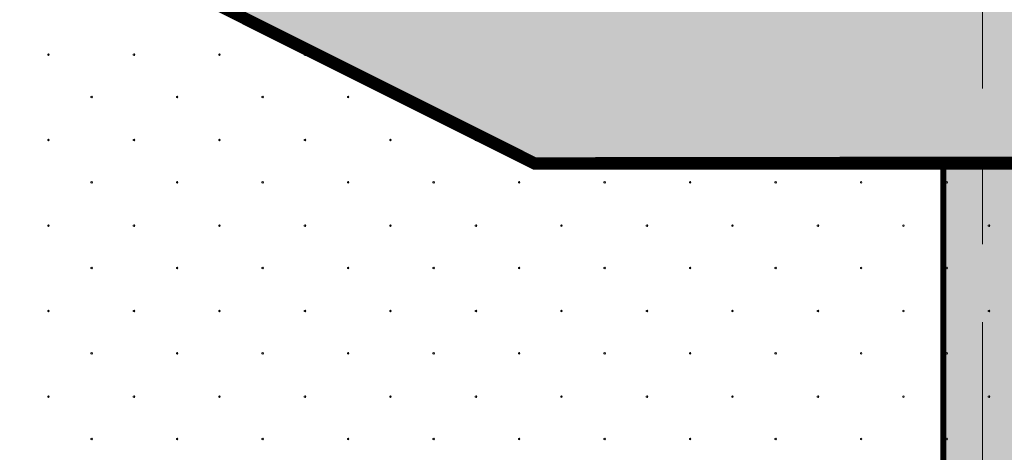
# Model space of a CAD drawing. Header units: millimetres. Extents: x 615418 to 955542, y 450519 to 646666.
# Tile 36 of 84: x 744170 to 752196, y 603502 to 607027. Entities that reach past the tile are written whole.
import ezdxf

# ---------------------------------------------------------------- set-up
doc = ezdxf.new("R2010")
doc.units = ezdxf.units.MM
doc.linetypes.add('CENTER', pattern=[50.8, 31.75, -6.35, 6.35, -6.35])
doc.linetypes.add('осевая', pattern=[50.8, 31.75, -6.35, 6.35, -6.35])
doc.layers.add('Fill', color=7, linetype='Continuous')
doc.layers.add('ИИ_ОФОРМЛЕНИЕ_015', color=7, linetype='Continuous', lineweight=15)
doc.layers.add('Отдел_Оси', color=1, linetype='осевая', lineweight=15)

msp = doc.modelspace()

# ---------------------------------------------------------------- hatches: boundary and pattern name
at = {"layer": 'Fill', "transparency": 33554610}
h = msp.add_hatch(color=10, dxfattribs=at)
h.dxf.hatch_style = 1
h.paths.add_polyline_path([(751699.4, 605831.1), (748349.4, 605831.1), (738449.4, 610781.1), (748564, 610781.1), (749764, 610181.1), (750799.4, 610181.1), (750817, 607755.8), (750717, 607755.8), (750717, 607605.8), (752934.8, 607581.1), (752952.4, 607605.8), (758507, 607626.6), (754973.8, 605864.8), (752299.4, 605831.1), (752317, 585874.2), (751717, 585874.2)])

# ---------------------------------------------------------------- linework, layer by layer
at = {"ltscale": 100, "const_width": 50}
msp.add_lwpolyline([(751698.4, 605855.8), (751698.4, 585875.7), (752298.4, 585875.7), (752298.4, 605855.8)], close=True, dxfattribs=at)
at = {"layer": 'Fill', "linetype": 'Continuous', "lineweight": 13}
for p, q in [((744406.4, 606749), (744398.6, 606746.5)), ((744398.7, 606746.5), (744398.7, 606738.4)), ((744398.7, 606738.4), (744406.5, 606735.9)), ((744411.2, 606742.4), (744406.4, 606749)), ((744406.4, 606735.8), (744411.2, 606742.4)), ((745103.3, 606749), (745095.6, 606746.5)), ((745095.6, 606746.5), (745095.6, 606738.4)), ((745095.7, 606738.4), (745103.4, 606735.9)), ((745108.1, 606742.4), (745103.3, 606749)), ((745103.3, 606735.8), (745108.1, 606742.4)), ((745800.2, 606749), (745792.5, 606746.5)), ((745792.5, 606746.5), (745792.5, 606738.4)), ((745792.6, 606738.4), (745800.3, 606735.9)), ((745800.2, 606735.8), (745805, 606742.4)), ((745805.1, 606742.4), (745800.3, 606749)), ((746497.2, 606749), (746489.4, 606746.5)), ((746489.5, 606746.5), (746489.5, 606738.4)), ((746489.5, 606738.4), (746497.3, 606735.9)), ((746502, 606742.4), (746497.2, 606749)), ((746497.2, 606735.8), (746502, 606742.4)), ((744758.3, 606404), (744750.6, 606401.5)), ((744750.6, 606401.5), (744750.6, 606393.4)), ((744750.7, 606393.4), (744758.4, 606390.9)), ((744763.1, 606397.4), (744758.3, 606404)), ((744758.3, 606390.8), (744763.1, 606397.4)), ((745455.2, 606404), (745447.5, 606401.5)), ((745447.5, 606401.5), (745447.5, 606393.4)), ((745447.6, 606393.4), (745455.3, 606390.9)), ((745455.2, 606390.8), (745460, 606397.4)), ((745460.1, 606397.4), (745455.3, 606404)), ((746152.2, 606404), (746144.4, 606401.5)), ((746144.5, 606401.5), (746144.5, 606393.4)), ((746144.5, 606393.4), (746152.3, 606390.9)), ((746157, 606397.4), (746152.2, 606404)), ((746152.2, 606390.8), (746157, 606397.4)), ((746849.1, 606404), (746841.3, 606401.5)), ((746841.4, 606401.5), (746841.4, 606393.4)), ((746841.4, 606393.4), (746849.2, 606390.9)), ((746853.9, 606397.4), (746849.1, 606404)), ((746849.1, 606390.8), (746853.9, 606397.4)), ((744406.4, 606052.4), (744398.6, 606049.9)), ((744398.7, 606049.9), (744398.7, 606041.8)), ((744398.7, 606041.8), (744406.5, 606039.3)), ((744411.2, 606045.8), (744406.4, 606052.4)), ((744406.4, 606039.2), (744411.2, 606045.8)), ((745103.3, 606052.4), (745095.6, 606049.9)), ((745095.6, 606049.9), (745095.6, 606041.8)), ((745095.7, 606041.8), (745103.4, 606039.3)), ((745108.1, 606045.8), (745103.3, 606052.4)), ((745103.3, 606039.2), (745108.1, 606045.8)), ((745800.2, 606052.4), (745792.5, 606049.9)), ((745792.5, 606049.9), (745792.5, 606041.8)), ((745792.6, 606041.8), (745800.3, 606039.3)), ((745800.2, 606039.2), (745805, 606045.8)), ((745805.1, 606045.8), (745800.3, 606052.4)), ((746497.2, 606052.4), (746489.4, 606049.9)), ((746489.5, 606049.9), (746489.5, 606041.8)), ((746489.5, 606041.8), (746497.3, 606039.3)), ((746502, 606045.8), (746497.2, 606052.4)), ((746497.2, 606039.2), (746502, 606045.8)), ((747194.1, 606052.4), (747186.3, 606049.9)), ((747186.4, 606049.9), (747186.4, 606041.8)), ((747186.4, 606041.8), (747194.2, 606039.3)), ((747198.9, 606045.8), (747194.1, 606052.4)), ((747194.1, 606039.2), (747198.9, 606045.8)), ((747891, 606052.4), (747883.3, 606049.9)), ((747883.3, 606049.9), (747883.3, 606041.8)), ((747883.4, 606041.8), (747891.1, 606039.3)), ((747891, 606039.2), (747895.8, 606045.8)), ((747895.9, 606045.8), (747891.1, 606052.4)), ((744758.3, 605707.4), (744750.6, 605704.9)), ((744750.6, 605704.9), (744750.6, 605696.8)), ((744750.7, 605696.8), (744758.4, 605694.3)), ((744763.1, 605700.8), (744758.3, 605707.4)), ((744758.3, 605694.2), (744763.1, 605700.8)), ((745455.2, 605707.4), (745447.5, 605704.9)), ((745447.5, 605704.9), (745447.5, 605696.8)), ((745447.6, 605696.8), (745455.3, 605694.3)), ((745455.2, 605694.2), (745460, 605700.8)), ((745460.1, 605700.8), (745455.3, 605707.4)), ((746152.2, 605707.4), (746144.4, 605704.9)), ((746144.5, 605704.9), (746144.5, 605696.8)), ((746144.5, 605696.8), (746152.3, 605694.3)), ((746157, 605700.8), (746152.2, 605707.4)), ((746152.2, 605694.2), (746157, 605700.8)), ((746849.1, 605707.4), (746841.3, 605704.9)), ((746841.4, 605704.9), (746841.4, 605696.8)), ((746841.4, 605696.8), (746849.2, 605694.3)), ((746853.9, 605700.8), (746849.1, 605707.4)), ((746849.1, 605694.2), (746853.9, 605700.8)), ((747546, 605707.4), (747538.3, 605704.9)), ((747538.3, 605704.9), (747538.3, 605696.8)), ((747538.4, 605696.8), (747546.1, 605694.3)), ((747546, 605694.2), (747550.8, 605700.8)), ((747550.9, 605700.8), (747546.1, 605707.4)), ((748243, 605707.4), (748235.2, 605704.9)), ((748235.2, 605704.9), (748235.2, 605696.8)), ((748235.3, 605696.8), (748243.1, 605694.3)), ((748247.8, 605700.8), (748243, 605707.4)), ((748243, 605694.2), (748247.7, 605700.8)), ((748939.9, 605707.4), (748932.1, 605704.9)), ((748932.2, 605704.9), (748932.2, 605696.8)), ((748932.2, 605696.8), (748940, 605694.3)), ((748944.7, 605700.8), (748939.9, 605707.4)), ((748939.9, 605694.2), (748944.7, 605700.8)), ((749636.8, 605707.4), (749629.1, 605704.9)), ((749629.1, 605704.9), (749629.1, 605696.8)), ((749629.2, 605696.8), (749636.9, 605694.3)), ((749641.6, 605700.8), (749636.8, 605707.4)), ((749636.8, 605694.2), (749641.6, 605700.8)), ((750333.7, 605707.4), (750326, 605704.9)), ((750326, 605704.9), (750326, 605696.8)), ((750326.1, 605696.8), (750333.8, 605694.3)), ((750333.7, 605694.2), (750338.5, 605700.8)), ((750338.6, 605700.8), (750333.8, 605707.4)), ((751030.7, 605707.4), (751022.9, 605704.9)), ((751023, 605704.9), (751023, 605696.8)), ((751023, 605696.8), (751030.8, 605694.3)), ((751035.5, 605700.8), (751030.7, 605707.4)), ((751030.7, 605694.2), (751035.5, 605700.8)), ((751727.6, 605707.4), (751719.8, 605704.9)), ((751719.9, 605704.9), (751719.9, 605696.8)), ((751719.9, 605696.8), (751727.7, 605694.3)), ((751732.4, 605700.8), (751727.6, 605707.4)), ((751727.6, 605694.2), (751732.4, 605700.8)), ((744406.4, 605355.9), (744398.6, 605353.4)), ((744398.7, 605353.3), (744398.7, 605345.2)), ((744398.7, 605345.2), (744406.5, 605342.7)), ((744411.2, 605349.3), (744406.4, 605355.8)), ((744406.4, 605342.7), (744411.2, 605349.2)), ((745103.3, 605355.9), (745095.6, 605353.4)), ((745095.6, 605353.3), (745095.6, 605345.2)), ((745095.7, 605345.2), (745103.4, 605342.7)), ((745108.1, 605349.3), (745103.3, 605355.8)), ((745103.3, 605342.7), (745108.1, 605349.2)), ((745800.2, 605355.9), (745792.5, 605353.4)), ((745792.5, 605353.3), (745792.5, 605345.2)), ((745792.6, 605345.2), (745800.3, 605342.7)), ((745800.2, 605342.7), (745805, 605349.2)), ((745805.1, 605349.3), (745800.3, 605355.8)), ((746497.2, 605355.9), (746489.4, 605353.4)), ((746489.5, 605353.3), (746489.5, 605345.2)), ((746489.5, 605345.2), (746497.3, 605342.7)), ((746502, 605349.3), (746497.2, 605355.8)), ((746497.2, 605342.7), (746502, 605349.2)), ((747194.1, 605355.9), (747186.3, 605353.4)), ((747186.4, 605353.3), (747186.4, 605345.2)), ((747186.4, 605345.2), (747194.2, 605342.7)), ((747198.9, 605349.3), (747194.1, 605355.8)), ((747194.1, 605342.7), (747198.9, 605349.2)), ((747891, 605355.9), (747883.3, 605353.4)), ((747883.3, 605353.3), (747883.3, 605345.2)), ((747883.4, 605345.2), (747891.1, 605342.7)), ((747891, 605342.7), (747895.8, 605349.2)), ((747895.9, 605349.3), (747891.1, 605355.8)), ((748588, 605355.9), (748580.2, 605353.4)), ((748580.2, 605353.3), (748580.2, 605345.2)), ((748580.3, 605345.2), (748588.1, 605342.7)), ((748592.8, 605349.3), (748588, 605355.8)), ((748588, 605342.7), (748592.7, 605349.2)), ((749284.9, 605355.9), (749277.1, 605353.4)), ((749277.2, 605353.3), (749277.2, 605345.2)), ((749277.2, 605345.2), (749285, 605342.7)), ((749289.7, 605349.3), (749284.9, 605355.8)), ((749284.9, 605342.7), (749289.7, 605349.2)), ((749981.8, 605355.9), (749974.1, 605353.4)), ((749974.1, 605353.3), (749974.1, 605345.2)), ((749974.2, 605345.2), (749981.9, 605342.7)), ((749986.6, 605349.3), (749981.8, 605355.8)), ((749981.8, 605342.7), (749986.6, 605349.2)), ((750678.7, 605355.9), (750671, 605353.4)), ((750671, 605353.3), (750671, 605345.2)), ((750671.1, 605345.2), (750678.8, 605342.7)), ((750678.7, 605342.7), (750683.5, 605349.2)), ((750683.6, 605349.3), (750678.8, 605355.8)), ((751375.7, 605355.9), (751367.9, 605353.4)), ((751368, 605353.3), (751368, 605345.2)), ((751368, 605345.2), (751375.8, 605342.7)), ((751380.5, 605349.3), (751375.7, 605355.8)), ((751375.7, 605342.7), (751380.5, 605349.2)), ((752072.6, 605355.9), (752064.8, 605353.4)), ((752064.9, 605353.3), (752064.9, 605345.2)), ((752064.9, 605345.2), (752072.7, 605342.7)), ((752077.4, 605349.3), (752072.6, 605355.8)), ((752072.6, 605342.7), (752077.4, 605349.2)), ((744758.3, 605010.9), (744750.6, 605008.4)), ((744750.6, 605008.3), (744750.6, 605000.2)), ((744750.7, 605000.2), (744758.4, 604997.7)), ((744763.1, 605004.3), (744758.3, 605010.8)), ((744758.3, 604997.7), (744763.1, 605004.2)), ((745455.2, 605010.9), (745447.5, 605008.4)), ((745447.5, 605008.3), (745447.5, 605000.2)), ((745447.6, 605000.2), (745455.3, 604997.7)), ((745455.2, 604997.7), (745460, 605004.2)), ((745460.1, 605004.3), (745455.3, 605010.8)), ((746152.2, 605010.9), (746144.4, 605008.4)), ((746144.5, 605008.3), (746144.5, 605000.2)), ((746144.5, 605000.2), (746152.3, 604997.7)), ((746157, 605004.3), (746152.2, 605010.8)), ((746152.2, 604997.7), (746157, 605004.2)), ((746849.1, 605010.9), (746841.3, 605008.4)), ((746841.4, 605008.3), (746841.4, 605000.2)), ((746841.4, 605000.2), (746849.2, 604997.7)), ((746853.9, 605004.3), (746849.1, 605010.8)), ((746849.1, 604997.7), (746853.9, 605004.2)), ((747546, 605010.9), (747538.3, 605008.4)), ((747538.3, 605008.3), (747538.3, 605000.2)), ((747538.4, 605000.2), (747546.1, 604997.7)), ((747546, 604997.7), (747550.8, 605004.2)), ((747550.9, 605004.3), (747546.1, 605010.8)), ((748243, 605010.9), (748235.2, 605008.4)), ((748235.2, 605008.3), (748235.2, 605000.2)), ((748235.3, 605000.2), (748243.1, 604997.7)), ((748247.8, 605004.3), (748243, 605010.8)), ((748243, 604997.7), (748247.7, 605004.2)), ((748939.9, 605010.9), (748932.1, 605008.4)), ((748932.2, 605008.3), (748932.2, 605000.2)), ((748932.2, 605000.2), (748940, 604997.7)), ((748944.7, 605004.3), (748939.9, 605010.8)), ((748939.9, 604997.7), (748944.7, 605004.2)), ((749636.8, 605010.9), (749629.1, 605008.4)), ((749629.1, 605008.3), (749629.1, 605000.2)), ((749629.2, 605000.2), (749636.9, 604997.7)), ((749641.6, 605004.3), (749636.8, 605010.8)), ((749636.8, 604997.7), (749641.6, 605004.2)), ((750333.7, 605010.9), (750326, 605008.4)), ((750326, 605008.3), (750326, 605000.2)), ((750326.1, 605000.2), (750333.8, 604997.7)), ((750333.7, 604997.7), (750338.5, 605004.2)), ((750338.6, 605004.3), (750333.8, 605010.8)), ((751030.7, 605010.9), (751022.9, 605008.4)), ((751023, 605008.3), (751023, 605000.2)), ((751023, 605000.2), (751030.8, 604997.7)), ((751035.5, 605004.3), (751030.7, 605010.8)), ((751030.7, 604997.7), (751035.5, 605004.2)), ((751727.6, 605010.9), (751719.8, 605008.4)), ((751719.9, 605008.3), (751719.9, 605000.2)), ((751719.9, 605000.2), (751727.7, 604997.7)), ((751732.4, 605004.3), (751727.6, 605010.8)), ((751727.6, 604997.7), (751732.4, 605004.2)), ((744406.4, 604659.3), (744398.6, 604656.8)), ((744398.7, 604656.7), (744398.7, 604648.6)), ((744398.7, 604648.6), (744406.5, 604646.1)), ((744411.2, 604652.7), (744406.4, 604659.2)), ((744406.4, 604646.1), (744411.2, 604652.6)), ((745103.3, 604659.3), (745095.6, 604656.8)), ((745095.6, 604656.7), (745095.6, 604648.6)), ((745095.7, 604648.6), (745103.4, 604646.1)), ((745108.1, 604652.7), (745103.3, 604659.2)), ((745103.3, 604646.1), (745108.1, 604652.6)), ((745800.2, 604659.3), (745792.5, 604656.8)), ((745792.5, 604656.7), (745792.5, 604648.6)), ((745792.6, 604648.6), (745800.3, 604646.1)), ((745800.2, 604646.1), (745805, 604652.6)), ((745805.1, 604652.7), (745800.3, 604659.2)), ((746497.2, 604659.3), (746489.4, 604656.8)), ((746489.5, 604656.7), (746489.5, 604648.6)), ((746489.5, 604648.6), (746497.3, 604646.1)), ((746502, 604652.7), (746497.2, 604659.2)), ((746497.2, 604646.1), (746502, 604652.6)), ((747194.1, 604659.3), (747186.3, 604656.8)), ((747186.4, 604656.7), (747186.4, 604648.6)), ((747186.4, 604648.6), (747194.2, 604646.1)), ((747198.9, 604652.7), (747194.1, 604659.2)), ((747194.1, 604646.1), (747198.9, 604652.6)), ((747891, 604659.3), (747883.3, 604656.8)), ((747883.3, 604656.7), (747883.3, 604648.6)), ((747883.4, 604648.6), (747891.1, 604646.1)), ((747891, 604646.1), (747895.8, 604652.6)), ((747895.9, 604652.7), (747891.1, 604659.2)), ((748588, 604659.3), (748580.2, 604656.8)), ((748580.2, 604656.7), (748580.2, 604648.6)), ((748580.3, 604648.6), (748588.1, 604646.1)), ((748592.8, 604652.7), (748588, 604659.2)), ((748588, 604646.1), (748592.7, 604652.6)), ((749284.9, 604659.3), (749277.1, 604656.8)), ((749277.2, 604656.7), (749277.2, 604648.6)), ((749277.2, 604648.6), (749285, 604646.1)), ((749289.7, 604652.7), (749284.9, 604659.2)), ((749284.9, 604646.1), (749289.7, 604652.6)), ((749981.8, 604659.3), (749974.1, 604656.8)), ((749974.1, 604656.7), (749974.1, 604648.6)), ((749974.2, 604648.6), (749981.9, 604646.1)), ((749986.6, 604652.7), (749981.8, 604659.2)), ((749981.8, 604646.1), (749986.6, 604652.6)), ((750678.7, 604659.3), (750671, 604656.8)), ((750671, 604656.7), (750671, 604648.6)), ((750671.1, 604648.6), (750678.8, 604646.1)), ((750678.7, 604646.1), (750683.5, 604652.6)), ((750683.6, 604652.7), (750678.8, 604659.2)), ((751375.7, 604659.3), (751367.9, 604656.8)), ((751368, 604656.7), (751368, 604648.6)), ((751368, 604648.6), (751375.8, 604646.1)), ((751380.5, 604652.7), (751375.7, 604659.2)), ((751375.7, 604646.1), (751380.5, 604652.6)), ((752072.6, 604659.3), (752064.8, 604656.8)), ((752064.9, 604656.7), (752064.9, 604648.6)), ((752064.9, 604648.6), (752072.7, 604646.1)), ((752077.4, 604652.7), (752072.6, 604659.2)), ((752072.6, 604646.1), (752077.4, 604652.6)), ((744758.3, 604314.3), (744750.6, 604311.8)), ((744750.6, 604311.7), (744750.6, 604303.6)), ((744750.7, 604303.6), (744758.4, 604301.1)), ((744763.1, 604307.7), (744758.3, 604314.2)), ((744758.3, 604301.1), (744763.1, 604307.6)), ((745455.2, 604314.3), (745447.5, 604311.8)), ((745447.5, 604311.7), (745447.5, 604303.6)), ((745447.6, 604303.6), (745455.3, 604301.1)), ((745455.2, 604301.1), (745460, 604307.6)), ((745460.1, 604307.7), (745455.3, 604314.2)), ((746152.2, 604314.3), (746144.4, 604311.8)), ((746144.5, 604311.7), (746144.5, 604303.6)), ((746144.5, 604303.6), (746152.3, 604301.1)), ((746157, 604307.7), (746152.2, 604314.2)), ((746152.2, 604301.1), (746157, 604307.6)), ((746849.1, 604314.3), (746841.3, 604311.8)), ((746841.4, 604311.7), (746841.4, 604303.6)), ((746841.4, 604303.6), (746849.2, 604301.1)), ((746853.9, 604307.7), (746849.1, 604314.2)), ((746849.1, 604301.1), (746853.9, 604307.6)), ((747546, 604314.3), (747538.3, 604311.8)), ((747538.3, 604311.7), (747538.3, 604303.6)), ((747538.4, 604303.6), (747546.1, 604301.1)), ((747546, 604301.1), (747550.8, 604307.6)), ((747550.9, 604307.7), (747546.1, 604314.2)), ((748243, 604314.3), (748235.2, 604311.8)), ((748235.2, 604311.7), (748235.2, 604303.6)), ((748235.3, 604303.6), (748243.1, 604301.1)), ((748247.8, 604307.7), (748243, 604314.2)), ((748243, 604301.1), (748247.7, 604307.6)), ((748939.9, 604314.3), (748932.1, 604311.8)), ((748932.2, 604311.7), (748932.2, 604303.6)), ((748932.2, 604303.6), (748940, 604301.1)), ((748944.7, 604307.7), (748939.9, 604314.2)), ((748939.9, 604301.1), (748944.7, 604307.6)), ((749636.8, 604314.3), (749629.1, 604311.8)), ((749629.1, 604311.7), (749629.1, 604303.6)), ((749629.2, 604303.6), (749636.9, 604301.1)), ((749641.6, 604307.7), (749636.8, 604314.2)), ((749636.8, 604301.1), (749641.6, 604307.6)), ((750333.7, 604314.3), (750326, 604311.8)), ((750326, 604311.7), (750326, 604303.6)), ((750326.1, 604303.6), (750333.8, 604301.1)), ((750333.7, 604301.1), (750338.5, 604307.6)), ((750338.6, 604307.7), (750333.8, 604314.2)), ((751030.7, 604314.3), (751022.9, 604311.8)), ((751023, 604311.7), (751023, 604303.6)), ((751023, 604303.6), (751030.8, 604301.1)), ((751035.5, 604307.7), (751030.7, 604314.2)), ((751030.7, 604301.1), (751035.5, 604307.6)), ((751727.6, 604314.3), (751719.8, 604311.8)), ((751719.9, 604311.7), (751719.9, 604303.6)), ((751719.9, 604303.6), (751727.7, 604301.1)), ((751732.4, 604307.7), (751727.6, 604314.2)), ((751727.6, 604301.1), (751732.4, 604307.6)), ((744406.4, 603962.7), (744398.6, 603960.2)), ((744398.7, 603960.2), (744398.7, 603952)), ((744398.7, 603952), (744406.5, 603949.5)), ((744411.2, 603956.1), (744406.4, 603962.7)), ((744406.4, 603949.5), (744411.2, 603956.1)), ((745103.3, 603962.7), (745095.6, 603960.2)), ((745095.6, 603960.2), (745095.6, 603952)), ((745095.7, 603952), (745103.4, 603949.5)), ((745108.1, 603956.1), (745103.3, 603962.7)), ((745103.3, 603949.5), (745108.1, 603956.1)), ((745800.2, 603962.7), (745792.5, 603960.2)), ((745792.5, 603960.2), (745792.5, 603952)), ((745792.6, 603952), (745800.3, 603949.5)), ((745800.2, 603949.5), (745805, 603956.1)), ((745805.1, 603956.1), (745800.3, 603962.7)), ((746497.2, 603962.7), (746489.4, 603960.2)), ((746489.5, 603960.2), (746489.5, 603952)), ((746489.5, 603952), (746497.3, 603949.5)), ((746502, 603956.1), (746497.2, 603962.7)), ((746497.2, 603949.5), (746502, 603956.1)), ((747194.1, 603962.7), (747186.3, 603960.2)), ((747186.4, 603960.2), (747186.4, 603952)), ((747186.4, 603952), (747194.2, 603949.5)), ((747198.9, 603956.1), (747194.1, 603962.7)), ((747194.1, 603949.5), (747198.9, 603956.1)), ((747891, 603962.7), (747883.3, 603960.2)), ((747883.3, 603960.2), (747883.3, 603952)), ((747883.4, 603952), (747891.1, 603949.5)), ((747891, 603949.5), (747895.8, 603956.1)), ((747895.9, 603956.1), (747891.1, 603962.7)), ((748588, 603962.7), (748580.2, 603960.2)), ((748580.2, 603960.2), (748580.2, 603952)), ((748580.3, 603952), (748588.1, 603949.5)), ((748592.8, 603956.1), (748588, 603962.7)), ((748588, 603949.5), (748592.7, 603956.1)), ((749284.9, 603962.7), (749277.1, 603960.2)), ((749277.2, 603960.2), (749277.2, 603952)), ((749277.2, 603952), (749285, 603949.5)), ((749289.7, 603956.1), (749284.9, 603962.7)), ((749284.9, 603949.5), (749289.7, 603956.1)), ((749981.8, 603962.7), (749974.1, 603960.2)), ((749974.1, 603960.2), (749974.1, 603952)), ((749974.2, 603952), (749981.9, 603949.5)), ((749986.6, 603956.1), (749981.8, 603962.7)), ((749981.8, 603949.5), (749986.6, 603956.1)), ((750678.7, 603962.7), (750671, 603960.2)), ((750671, 603960.2), (750671, 603952)), ((750671.1, 603952), (750678.8, 603949.5)), ((750678.7, 603949.5), (750683.5, 603956.1)), ((750683.6, 603956.1), (750678.8, 603962.7)), ((751375.7, 603962.7), (751367.9, 603960.2)), ((751368, 603960.2), (751368, 603952)), ((751368, 603952), (751375.8, 603949.5)), ((751380.5, 603956.1), (751375.7, 603962.7)), ((751375.7, 603949.5), (751380.5, 603956.1)), ((752072.6, 603962.7), (752064.8, 603960.2)), ((752064.9, 603960.2), (752064.9, 603952)), ((752064.9, 603952), (752072.7, 603949.5)), ((752077.4, 603956.1), (752072.6, 603962.7)), ((752072.6, 603949.5), (752077.4, 603956.1)), ((744758.3, 603617.7), (744750.6, 603615.2)), ((744750.6, 603615.2), (744750.6, 603607)), ((744750.7, 603607), (744758.4, 603604.5)), ((744763.1, 603611.1), (744758.3, 603617.7)), ((744758.3, 603604.5), (744763.1, 603611.1)), ((745455.2, 603617.7), (745447.5, 603615.2)), ((745447.5, 603615.2), (745447.5, 603607)), ((745447.6, 603607), (745455.3, 603604.5)), ((745455.2, 603604.5), (745460, 603611.1)), ((745460.1, 603611.1), (745455.3, 603617.7)), ((746152.2, 603617.7), (746144.4, 603615.2)), ((746144.5, 603615.2), (746144.5, 603607)), ((746144.5, 603607), (746152.3, 603604.5)), ((746157, 603611.1), (746152.2, 603617.7)), ((746152.2, 603604.5), (746157, 603611.1)), ((746849.1, 603617.7), (746841.3, 603615.2)), ((746841.4, 603615.2), (746841.4, 603607)), ((746841.4, 603607), (746849.2, 603604.5)), ((746853.9, 603611.1), (746849.1, 603617.7)), ((746849.1, 603604.5), (746853.9, 603611.1)), ((747546, 603617.7), (747538.3, 603615.2)), ((747538.3, 603615.2), (747538.3, 603607)), ((747538.4, 603607), (747546.1, 603604.5)), ((747546, 603604.5), (747550.8, 603611.1)), ((747550.9, 603611.1), (747546.1, 603617.7)), ((748243, 603617.7), (748235.2, 603615.2)), ((748235.2, 603615.2), (748235.2, 603607)), ((748235.3, 603607), (748243.1, 603604.5)), ((748247.8, 603611.1), (748243, 603617.7)), ((748243, 603604.5), (748247.7, 603611.1)), ((748939.9, 603617.7), (748932.1, 603615.2)), ((748932.2, 603615.2), (748932.2, 603607)), ((748932.2, 603607), (748940, 603604.5)), ((748944.7, 603611.1), (748939.9, 603617.7)), ((748939.9, 603604.5), (748944.7, 603611.1)), ((749636.8, 603617.7), (749629.1, 603615.2)), ((749629.1, 603615.2), (749629.1, 603607)), ((749629.2, 603607), (749636.9, 603604.5)), ((749641.6, 603611.1), (749636.8, 603617.7)), ((749636.8, 603604.5), (749641.6, 603611.1)), ((750333.7, 603617.7), (750326, 603615.2)), ((750326, 603615.2), (750326, 603607)), ((750326.1, 603607), (750333.8, 603604.5)), ((750333.7, 603604.5), (750338.5, 603611.1)), ((750338.6, 603611.1), (750333.8, 603617.7)), ((751030.7, 603617.7), (751022.9, 603615.2)), ((751023, 603615.2), (751023, 603607)), ((751023, 603607), (751030.8, 603604.5)), ((751035.5, 603611.1), (751030.7, 603617.7)), ((751030.7, 603604.5), (751035.5, 603611.1)), ((751727.6, 603617.7), (751719.8, 603615.2)), ((751719.9, 603615.2), (751719.9, 603607)), ((751719.9, 603607), (751727.7, 603604.5)), ((751732.4, 603611.1), (751727.6, 603617.7)), ((751727.6, 603604.5), (751732.4, 603611.1))]:
    msp.add_line(p, q, dxfattribs=at)
at = {"layer": 'ИИ_ОФОРМЛЕНИЕ_015', "color": 42, "lineweight": 25, "const_width": 100}
for points in [[(645585, 621325.9), (647029.1, 620355.8), (655029.1, 620355.8), (670029.1, 614355.8), (673029.1, 614355.8), (681279.1, 611055.8), (723577, 611055.8), (725277, 610205.8), (727347, 610205.8), (728547, 610805.8), (738467, 610805.8), (748367, 605855.8), (754973.8, 605855.8)], [(647185, 621325.9), (648629.1, 620355.8), (656629.1, 620355.8), (671629.1, 614355.8), (674629.1, 614355.8), (682879.1, 611055.8), (725177, 611055.8), (726877, 610205.8), (728947, 610205.8), (730147, 610805.8), (738467, 610805.8), (748367, 605855.8), (754973.8, 605864.8)]]:
    msp.add_lwpolyline(points, dxfattribs=at)
at = {"layer": 'Отдел_Оси', "color": 1, "linetype": 'CENTER', "lineweight": 15, "ltscale": 100}
msp.add_lwpolyline([(752017, 581066.5), (752017, 616952.4)], dxfattribs=at)

doc.saveas('drawing.dxf')
